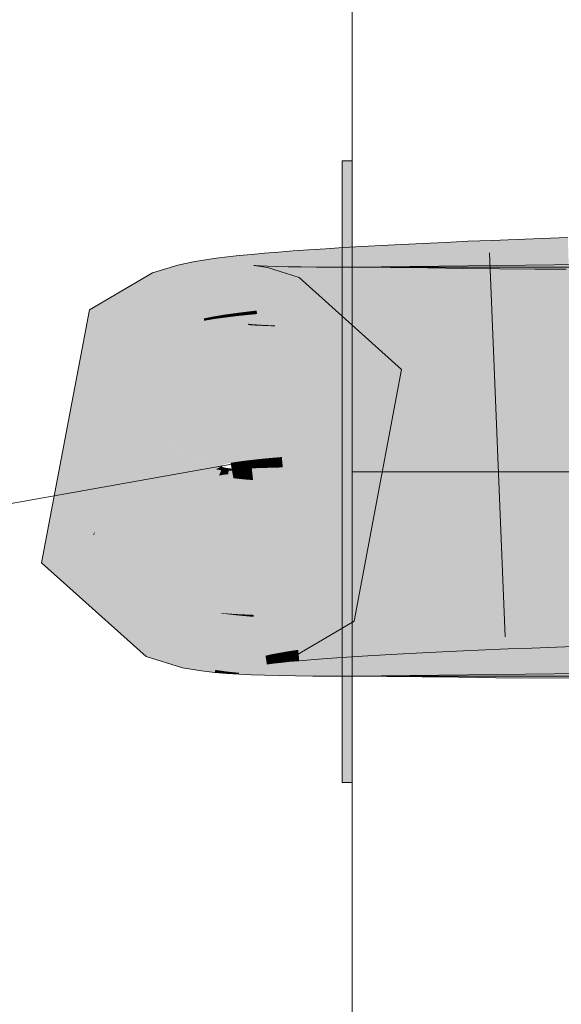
# Model space of a CAD drawing. Extents: x -620 to 300, y 62 to 1107.
# Tile 155 of 256: x 187.64 to 187.971, y 722.375 to 722.977. Entities that reach past the tile are written whole.
import ezdxf
from ezdxf.lldxf.tags import DXFTag

# ---------------------------------------------------------------- set-up
doc = ezdxf.new("R2010")
doc.units = 0
doc.layers.get('0').update_dxf_attribs({"lineweight": 35})
doc.layers.add('E_Detail_Linie_Text_Bem', color=7, linetype='Continuous', lineweight=13)
doc.layers.add('E_Leerrohr 25-A06G9G0X8I', color=7, linetype='Continuous', lineweight=9, true_color=0xff8000)
doc.layers.add('E_Leerrohr 25-Shading', color=7, linetype='Continuous', lineweight=9, true_color=0xff8000)
tags = doc.linetypes.add('STRICHPUNKT2-A06G9G0Y8I', pattern=[12.7, 6.35, -3.175, 0, -3.175]).pattern_tags.tags
tags[10:11] = [DXFTag(74, 4), DXFTag(75, 0), DXFTag(340, '0'), DXFTag(46, 0.0), DXFTag(50, 0.0), DXFTag(44, 0.0), DXFTag(45, 0.0)]
tags[8:9] = [DXFTag(74, 4), DXFTag(75, 0), DXFTag(340, '0'), DXFTag(46, 0.0), DXFTag(50, 0.0), DXFTag(44, 0.0), DXFTag(45, 0.0)]
tags[6:7] = [DXFTag(74, 4), DXFTag(75, 0), DXFTag(340, '0'), DXFTag(46, 0.0), DXFTag(50, 0.0), DXFTag(44, 0.0), DXFTag(45, 0.0)]
tags[4:5] = [DXFTag(74, 4), DXFTag(75, 0), DXFTag(340, '0'), DXFTag(46, 0.0), DXFTag(50, 0.0), DXFTag(44, 0.0), DXFTag(45, 0.0)]

# ---------------------------------------------------------------- blocks, each defined once
blk = doc.blocks.new('Shading-A06G9FMP8I', base_point=(188.1987, 722.68439))
at = {"layer": 'E_Leerrohr 25-Shading', "color": 31, "true_color": 0xecb67f}
for points in [[(187.8429, 722.79974), (187.8429, 722.8902), (187.8369, 722.7998), (187.8369, 722.8902)], [(187.8429, 722.79974), (187.8429, 722.8902), (187.8369, 722.7998), (187.8369, 722.8902)], [(187.8429, 722.79974), (187.8429, 722.8902), (187.8369, 722.7998), (187.8369, 722.8902)], [(187.8429, 722.79974), (187.8429, 722.8902), (187.8369, 722.7998), (187.8369, 722.8902)], [(187.8429, 722.8252), (187.8429, 722.7002), (187.99289, 722.8252), (188.11789, 722.7002)], [(187.8429, 722.8252), (187.8429, 722.7002), (187.99289, 722.8252), (188.11789, 722.7002)], [(187.8429, 722.8252), (187.8429, 722.7002), (187.99289, 722.8252), (188.11789, 722.7002)], [(187.8429, 722.8252), (187.8429, 722.7002), (187.99289, 722.8252), (188.11789, 722.7002)], [(187.8369, 722.7002), (187.8429, 722.7002), (187.8369, 722.7998), (187.8429, 722.79974)], [(187.8369, 722.7002), (187.8429, 722.7002), (187.8369, 722.7998), (187.8429, 722.79974)], [(187.8369, 722.7002), (187.8429, 722.7002), (187.8369, 722.7998), (187.8429, 722.79974)], [(187.8369, 722.7002), (187.8429, 722.7002), (187.8369, 722.7998), (187.8429, 722.79974)], [(187.8429, 722.66766), (187.8429, 722.7002), (187.8369, 722.66766), (187.8369, 722.7002)], [(187.8429, 722.66766), (187.8429, 722.7002), (187.8369, 722.66766), (187.8369, 722.7002)], [(187.8429, 722.66766), (187.8429, 722.7002), (187.8369, 722.66766), (187.8369, 722.7002)], [(187.8429, 722.66766), (187.8429, 722.7002), (187.8369, 722.66766), (187.8369, 722.7002)], [(187.8429, 722.7002), (187.8429, 722.5752), (188.11789, 722.7002), (187.99289, 722.5752)], [(187.8429, 722.7002), (187.8429, 722.5752), (188.11789, 722.7002), (187.99289, 722.5752)], [(187.8429, 722.7002), (187.8429, 722.5752), (188.11789, 722.7002), (187.99289, 722.5752)], [(187.8429, 722.7002), (187.8429, 722.5752), (188.11789, 722.7002), (187.99289, 722.5752)], [(187.8369, 722.51019), (187.8429, 722.51019), (187.8369, 722.66766), (187.8429, 722.66766)], [(187.8369, 722.51019), (187.8429, 722.51019), (187.8369, 722.66766), (187.8429, 722.66766)], [(187.8369, 722.51019), (187.8429, 722.51019), (187.8369, 722.66766), (187.8429, 722.66766)], [(187.8369, 722.51019), (187.8429, 722.51019), (187.8369, 722.66766), (187.8429, 722.66766)]]:
    blk.add_solid(points, dxfattribs=at)
at = {"layer": 'E_Leerrohr 25-Shading', "color": 43, "true_color": 0xd7ab7f}
for points in [[(187.96011, 722.80963), (187.95892, 722.84277), (187.94469, 722.80902), (187.94342, 722.84222)], [(187.9749, 722.84338), (187.95892, 722.84277), (187.97601, 722.8103), (187.96013, 722.80933)], [(187.83755, 722.83716), (187.82678, 722.83649), (187.8396, 722.80334), (187.82896, 722.80261)], [(187.84891, 722.83783), (187.83755, 722.83716), (187.85083, 722.80408), (187.8396, 722.80334)], [(187.86081, 722.8385), (187.84891, 722.83783), (187.86263, 722.80487), (187.85083, 722.80408)], [(187.87328, 722.83911), (187.86081, 722.8385), (187.87498, 722.8056), (187.86263, 722.80487)], [(187.88788, 722.80627), (187.88628, 722.83978), (187.87498, 722.8056), (187.87328, 722.83911)], [(187.90131, 722.80701), (187.8998, 722.84039), (187.88788, 722.80627), (187.88628, 722.83978)], [(187.91527, 722.80768), (187.91383, 722.841), (187.90131, 722.80701), (187.8998, 722.84039)], [(187.92973, 722.80835), (187.92838, 722.84161), (187.91527, 722.80768), (187.91383, 722.841)], [(187.94469, 722.80902), (187.94342, 722.84222), (187.92973, 722.80835), (187.92838, 722.84161)], [(187.75999, 722.83069), (187.75317, 722.82977), (187.7645, 722.79614), (187.75844, 722.7951)], [(187.76682, 722.83154), (187.75999, 722.83069), (187.77075, 722.797), (187.7645, 722.79614)], [(187.7739, 722.83228), (187.76682, 722.83154), (187.7774, 722.79785), (187.77075, 722.797)], [(187.78137, 722.83301), (187.7739, 722.83228), (187.78456, 722.79871), (187.7774, 722.79785)], [(187.78935, 722.83374), (187.78137, 722.83301), (187.79227, 722.7995), (187.78456, 722.79871)], [(187.79787, 722.83441), (187.78935, 722.83374), (187.80055, 722.80029), (187.79227, 722.7995)], [(187.80693, 722.83514), (187.79787, 722.83441), (187.80943, 722.80103), (187.80055, 722.80029)], [(187.81657, 722.83582), (187.80693, 722.83514), (187.81889, 722.80182), (187.80943, 722.80103)], [(187.82678, 722.83649), (187.81657, 722.83582), (187.82896, 722.80261), (187.81889, 722.80182)], [(187.73201, 722.8252), (187.72093, 722.82178), (187.72171, 722.81964)], [(187.7336, 722.78748), (187.7364, 722.82648), (187.72751, 722.82275), (187.73201, 722.8252)], [(187.74481, 722.79199), (187.7364, 722.82648), (187.73363, 722.7879)], [(187.74577, 722.82849), (187.7364, 722.82648), (187.7522, 722.79388), (187.74481, 722.79199)], [(187.75317, 722.82977), (187.74577, 722.82849), (187.75844, 722.7951), (187.7522, 722.79388)], [(187.78281, 722.82629), (187.77933, 722.78986), (187.78453, 722.82611), (187.77959, 722.78986)], [(187.78131, 722.79041), (187.78381, 722.82623), (187.77939, 722.79065), (187.78281, 722.82629)], [(187.78453, 722.82611), (187.77959, 722.78986), (187.7912, 722.82495), (187.7836, 722.78912)], [(187.78484, 722.79016), (187.7867, 722.82605), (187.78131, 722.79041), (187.78381, 722.82623)], [(187.7912, 722.82495), (187.7836, 722.78912), (187.8105, 722.81903), (187.7968, 722.78503)], [(187.7897, 722.78986), (187.79111, 722.82587), (187.78484, 722.79016), (187.7867, 722.82605)], [(187.79579, 722.78961), (187.79683, 722.82568), (187.7897, 722.78986), (187.79111, 722.82587)], [(187.80301, 722.78888), (187.80377, 722.8255), (187.79578, 722.78906), (187.79683, 722.82568)], [(187.81136, 722.78876), (187.81187, 722.82538), (187.80301, 722.78888), (187.80377, 722.8255)], [(187.82079, 722.78864), (187.82111, 722.82526), (187.81136, 722.78876), (187.81187, 722.82538)], [(187.8313, 722.78857), (187.83145, 722.8252), (187.82079, 722.78864), (187.82111, 722.82526)], [(187.8429, 722.78857), (187.8429, 722.8252), (187.8313, 722.78857), (187.83145, 722.8252)], [(187.8429, 722.78857), (188.02647, 722.79083), (187.99289, 722.82703), (188.02612, 722.81366)], [(187.8429, 722.78857), (187.99289, 722.82703), (187.8429, 722.8252)], [(187.8429, 722.8252), (187.8429, 722.78857), (187.8662, 722.82507), (187.86591, 722.78845)], [(187.8662, 722.82507), (187.86591, 722.78845), (187.88905, 722.82483), (187.88858, 722.78821)], [(187.88905, 722.82483), (187.88858, 722.78821), (187.91139, 722.82452), (187.9109, 722.7879)], [(187.91139, 722.82452), (187.9109, 722.7879), (187.93326, 722.82422), (187.93291, 722.7876)], [(187.72093, 722.82178), (187.68222, 722.79926), (187.72171, 722.81964), (187.69238, 722.78729)], [(187.72995, 722.78534), (187.72147, 722.8194), (187.70355, 722.77417), (187.69238, 722.78729)], [(187.72171, 722.81964), (187.72147, 722.8194), (187.7336, 722.78748), (187.72995, 722.78534)], [(187.72751, 722.82275), (187.72171, 722.81964), (187.73218, 722.79132)], [(187.7336, 722.78748), (187.72751, 722.82275), (187.73218, 722.79132)], [(187.93326, 722.82422), (187.93291, 722.7876), (187.95468, 722.8241), (187.95459, 722.78748)], [(187.95468, 722.8241), (187.95459, 722.78748), (187.97397, 722.8241), (187.97481, 722.78748)], [(187.9014, 722.8053), (187.90131, 722.80701), (187.88799, 722.8042), (187.88788, 722.80627)], [(187.91533, 722.80634), (187.91527, 722.80768), (187.9014, 722.8053), (187.90131, 722.80701)], [(187.92976, 722.80737), (187.92973, 722.80835), (187.91533, 722.80634), (187.91527, 722.80768)], [(187.91533, 722.80634), (187.91541, 722.80444), (187.92976, 722.80737), (187.92986, 722.80505)], [(187.9447, 722.80835), (187.94469, 722.80902), (187.92976, 722.80737), (187.92973, 722.80835)], [(187.92976, 722.80737), (187.92986, 722.80505), (187.9447, 722.80835), (187.94481, 722.80566)], [(187.96013, 722.80933), (187.96011, 722.80963), (187.9447, 722.80835), (187.94469, 722.80902)], [(187.9447, 722.80835), (187.94481, 722.80566), (187.96013, 722.80933), (187.96024, 722.80621)], [(187.96013, 722.80933), (187.96024, 722.80621), (187.97601, 722.8103), (187.97614, 722.80676)], [(187.80055, 722.80029), (187.80074, 722.79791), (187.80943, 722.80103), (187.80962, 722.79858)], [(187.80943, 722.80103), (187.80962, 722.79858), (187.81889, 722.80182), (187.81908, 722.79926)], [(187.81889, 722.80182), (187.81908, 722.79926), (187.82896, 722.80261), (187.82913, 722.79993)], [(187.82896, 722.80261), (187.82913, 722.79993), (187.8396, 722.80334), (187.83977, 722.8006)], [(187.8396, 722.80334), (187.83977, 722.8006), (187.85083, 722.80408), (187.851, 722.80127)], [(187.85083, 722.80408), (187.851, 722.80127), (187.86263, 722.80487), (187.86278, 722.80194)], [(187.86263, 722.80487), (187.86278, 722.80194), (187.87498, 722.8056), (187.87514, 722.80255)], [(187.88799, 722.8042), (187.88788, 722.80627), (187.87511, 722.8031), (187.87498, 722.8056)], [(187.87511, 722.8031), (187.87514, 722.80255), (187.88799, 722.8042), (187.88803, 722.80322)], [(187.88799, 722.8042), (187.88803, 722.80322), (187.9014, 722.8053), (187.90146, 722.80383)], [(187.9014, 722.8053), (187.90146, 722.80383), (187.91533, 722.80634), (187.91541, 722.80444)], [(187.75844, 722.7951), (187.7522, 722.79388), (187.75858, 722.79425), (187.75237, 722.79297)], [(187.7645, 722.79614), (187.75844, 722.7951), (187.76459, 722.79535), (187.75858, 722.79425)], [(187.75858, 722.79425), (187.75868, 722.79358), (187.76459, 722.79535), (187.76471, 722.79437)], [(187.77075, 722.797), (187.7645, 722.79614), (187.77083, 722.79626), (187.76459, 722.79535)], [(187.76459, 722.79535), (187.76471, 722.79437), (187.77083, 722.79626), (187.77097, 722.79517)], [(187.7774, 722.79785), (187.77075, 722.797), (187.77748, 722.79718), (187.77083, 722.79626)], [(187.77083, 722.79626), (187.77097, 722.79517), (187.77748, 722.79718), (187.77762, 722.7959)], [(187.78456, 722.79871), (187.7774, 722.79785), (187.78462, 722.79803), (187.77748, 722.79718)], [(187.77748, 722.79718), (187.77762, 722.7959), (187.78462, 722.79803), (187.78476, 722.79657)], [(187.79227, 722.7995), (187.78456, 722.79871), (187.79233, 722.79895), (187.78462, 722.79803)], [(187.78462, 722.79803), (187.78476, 722.79657), (187.79233, 722.79895), (187.79247, 722.79724)], [(187.80055, 722.80029), (187.79227, 722.7995), (187.8006, 722.7998), (187.79233, 722.79895)], [(187.79233, 722.79895), (187.79247, 722.79724), (187.8006, 722.7998), (187.80074, 722.79791)], [(187.74507, 722.79095), (187.74481, 722.79199), (187.7336, 722.78748), (187.73363, 722.7879)], [(187.74481, 722.79199), (187.74507, 722.79095), (187.7522, 722.79388), (187.75246, 722.79248)], [(187.75237, 722.79297), (187.75246, 722.79248), (187.75858, 722.79425), (187.75868, 722.79358)], [(187.77933, 722.78986), (187.78127, 722.78973), (187.77939, 722.79065), (187.78131, 722.79041)], [(187.78127, 722.78973), (187.78481, 722.78949), (187.78131, 722.79041), (187.78484, 722.79016)], [(187.78481, 722.78949), (187.78969, 722.78931), (187.78484, 722.79016), (187.7897, 722.78986)], [(187.78969, 722.78931), (187.79578, 722.78906), (187.7897, 722.78986), (187.79579, 722.78961)], [(187.72995, 722.78534), (187.70355, 722.77417), (187.72105, 722.78015)], [(187.70355, 722.77417), (187.70593, 722.77136), (187.72105, 722.78015)], [(187.84419, 722.60883), (187.82048, 722.63672), (187.80748, 722.58728), (187.7948, 722.62164)], [(187.88419, 722.62433), (187.88411, 722.62604), (187.87236, 722.62396), (187.87228, 722.62543)], [(187.89661, 722.62469), (187.89651, 722.62665), (187.88419, 722.62433), (187.88411, 722.62604)], [(187.90958, 722.625), (187.90947, 722.62726), (187.89661, 722.62469), (187.89651, 722.62665)], [(187.9231, 722.62531), (187.92297, 722.62781), (187.90958, 722.625), (187.90947, 722.62726)], [(187.93713, 722.62555), (187.93701, 722.62842), (187.9231, 722.62531), (187.92297, 722.62781)], [(187.95168, 722.62579), (187.95155, 722.62897), (187.93713, 722.62555), (187.93701, 722.62842)], [(187.9666, 722.62891), (187.96658, 722.62958), (187.95157, 722.62848), (187.95155, 722.62897)], [(187.95168, 722.62579), (187.96671, 722.62598), (187.95157, 722.62848), (187.9666, 722.62891)], [(187.96745, 722.60553), (187.96671, 722.62598), (187.95248, 722.60455), (187.95168, 722.62579)], [(187.98212, 722.62933), (187.98209, 722.63007), (187.9666, 722.62891), (187.96658, 722.62958)], [(187.96671, 722.62598), (187.98222, 722.6261), (187.9666, 722.62891), (187.98212, 722.62933)], [(187.98288, 722.60645), (187.98222, 722.6261), (187.96745, 722.60553), (187.96671, 722.62598)], [(187.71994, 722.59467), (187.74004, 722.58392), (187.73021, 722.62012), (187.74687, 722.61615)], [(187.74687, 722.61615), (187.74689, 722.61621), (187.73021, 722.62012), (187.73062, 722.62115)], [(187.80748, 722.58728), (187.7948, 722.62164), (187.79559, 722.58362), (187.78693, 722.6192)], [(187.79559, 722.62), (187.79102, 722.61951), (187.79871, 722.58948), (187.79453, 722.58875)], [(187.8011, 722.62054), (187.79559, 722.62), (187.80391, 722.59039), (187.79871, 722.58948)], [(187.80746, 722.62109), (187.8011, 722.62054), (187.81001, 722.59131), (187.80391, 722.59039)], [(187.81464, 722.6217), (187.80746, 722.62109), (187.81696, 722.59229), (187.81001, 722.59131)], [(187.82254, 722.62231), (187.81464, 722.6217), (187.82466, 722.59326), (187.81696, 722.59229)], [(187.83121, 722.62231), (187.83116, 722.62292), (187.82257, 722.62183), (187.82254, 722.62231)], [(187.83313, 722.5943), (187.83121, 722.62231), (187.82466, 722.59326), (187.82257, 722.62183)], [(187.84053, 722.62274), (187.84047, 722.62354), (187.83121, 722.62231), (187.83116, 722.62292)], [(187.84229, 722.59534), (187.84053, 722.62274), (187.83313, 722.5943), (187.83121, 722.62231)], [(187.85051, 722.62317), (187.85045, 722.62415), (187.84053, 722.62274), (187.84047, 722.62354)], [(187.85213, 722.59637), (187.85051, 722.62317), (187.84229, 722.59534), (187.84053, 722.62274)], [(187.86113, 722.6236), (187.86105, 722.62476), (187.85051, 722.62317), (187.85045, 722.62415)], [(187.86261, 722.59741), (187.86113, 722.6236), (187.85213, 722.59637), (187.85051, 722.62317)], [(187.87236, 722.62396), (187.87228, 722.62543), (187.86113, 722.6236), (187.86105, 722.62476)], [(187.87373, 722.59851), (187.87236, 722.62396), (187.86261, 722.59741), (187.86113, 722.6236)], [(187.88545, 722.59955), (187.88419, 722.62433), (187.87373, 722.59851), (187.87236, 722.62396)], [(187.89777, 722.60059), (187.89661, 722.62469), (187.88545, 722.59955), (187.88419, 722.62433)], [(187.91064, 722.60162), (187.90958, 722.625), (187.89777, 722.60059), (187.89661, 722.62469)], [(187.92406, 722.6026), (187.9231, 722.62531), (187.91064, 722.60162), (187.90958, 722.625)], [(187.93802, 722.60358), (187.93713, 722.62555), (187.92406, 722.6026), (187.9231, 722.62531)], [(187.95248, 722.60455), (187.95168, 722.62579), (187.93802, 722.60358), (187.93713, 722.62555)], [(187.75105, 722.58063), (187.75569, 722.61469), (187.74004, 722.58392), (187.74689, 722.61621)], [(187.75105, 722.58063), (187.75601, 722.57965), (187.7556, 722.61401)], [(187.75601, 722.57965), (187.75569, 722.61469), (187.7556, 722.61401)], [(187.75601, 722.57965), (187.75919, 722.57904), (187.75569, 722.61469), (187.76251, 722.61389)], [(187.76891, 722.61279), (187.76895, 722.61334), (187.7625, 722.61365), (187.76251, 722.61389)], [(187.79559, 722.58362), (187.78693, 722.6192), (187.79143, 722.5827), (187.78473, 722.61871)], [(187.78749, 722.61908), (187.78526, 722.61877), (187.79152, 722.58807), (187.78998, 722.58771)], [(187.79102, 722.61951), (187.78749, 722.61908), (187.79453, 722.58875), (187.79152, 722.58807)], [(188.02919, 722.61407), (187.8429, 722.5752), (188.02953, 722.59259), (187.99608, 722.57837)], [(187.8429, 722.5752), (188.02919, 722.61407), (187.8429, 722.61176)], [(187.75919, 722.57904), (187.76649, 722.578), (187.7625, 722.61365), (187.76891, 722.61279)], [(187.76649, 722.578), (187.77376, 722.57727), (187.76891, 722.61279), (187.77557, 722.61212)], [(187.77557, 722.61212), (187.77562, 722.61298), (187.76891, 722.61279), (187.76895, 722.61334)], [(187.77371, 722.57642), (187.78137, 722.57605), (187.77557, 722.61212), (187.78276, 722.61145)], [(187.78276, 722.61145), (187.78281, 722.61267), (187.77557, 722.61212), (187.77562, 722.61298)], [(187.78137, 722.57605), (187.78961, 722.57581), (187.78276, 722.61145), (187.79063, 722.6109)], [(187.79063, 722.6109), (187.79068, 722.61237), (187.78276, 722.61145), (187.78281, 722.61267)], [(187.78961, 722.57581), (187.79857, 722.57556), (187.79063, 722.6109), (187.79929, 722.61035)], [(187.79929, 722.61035), (187.79933, 722.61218), (187.79063, 722.6109), (187.79068, 722.61237)], [(187.8083, 722.57538), (187.80884, 722.612), (187.79857, 722.57556), (187.79933, 722.61218)], [(187.81892, 722.57526), (187.81924, 722.61188), (187.8083, 722.57538), (187.80884, 722.612)], [(187.83043, 722.5752), (187.83058, 722.61182), (187.81892, 722.57526), (187.81924, 722.61188)], [(187.8429, 722.5752), (187.8429, 722.61176), (187.83043, 722.5752), (187.83058, 722.61182)], [(187.8429, 722.61176), (187.8429, 722.5752), (187.86449, 722.61169), (187.8642, 722.57507)], [(187.86449, 722.61169), (187.8642, 722.57507), (187.88635, 722.61145), (187.88589, 722.57483)], [(187.88635, 722.61145), (187.88589, 722.57483), (187.90857, 722.61115), (187.9081, 722.57452)], [(187.90857, 722.61115), (187.9081, 722.57452), (187.93118, 722.61084), (187.93083, 722.57422)], [(187.93118, 722.61084), (187.93083, 722.57422), (187.95419, 722.61066), (187.95412, 722.5741)], [(187.95419, 722.61066), (187.95412, 722.5741), (187.97885, 722.61078), (187.97969, 722.57416)], [(187.91064, 722.60162), (187.91113, 722.59064), (187.92406, 722.6026), (187.92455, 722.59125)], [(187.92406, 722.6026), (187.92455, 722.59125), (187.93802, 722.60358), (187.93849, 722.59186)], [(187.93802, 722.60358), (187.93849, 722.59186), (187.95248, 722.60455), (187.95294, 722.59241)], [(187.95248, 722.60455), (187.95294, 722.59241), (187.96745, 722.60553), (187.9679, 722.59296)], [(187.96745, 722.60553), (187.9679, 722.59296), (187.98288, 722.60645), (187.98332, 722.59351)], [(187.84229, 722.59534), (187.84282, 722.58698), (187.85213, 722.59637), (187.85266, 722.58759)], [(187.85213, 722.59637), (187.85266, 722.58759), (187.86261, 722.59741), (187.86314, 722.58826)], [(187.86261, 722.59741), (187.86314, 722.58826), (187.87373, 722.59851), (187.87425, 722.58887)], [(187.87373, 722.59851), (187.87425, 722.58887), (187.88545, 722.59955), (187.88597, 722.58948)], [(187.88545, 722.59955), (187.88597, 722.58948), (187.89777, 722.60059), (187.89827, 722.59009)], [(187.89777, 722.60059), (187.89827, 722.59009), (187.91064, 722.60162), (187.91113, 722.59064)], [(187.71692, 722.58716), (187.73929, 722.58038), (187.71994, 722.59467), (187.74004, 722.58392)], [(187.79871, 722.58948), (187.79932, 722.58362), (187.80391, 722.59039), (187.80449, 722.58411)], [(187.80391, 722.59039), (187.80449, 722.58411), (187.81001, 722.59131), (187.81058, 722.58466)], [(187.81001, 722.59131), (187.81058, 722.58466), (187.81696, 722.59229), (187.8175, 722.58521)], [(187.81696, 722.59229), (187.8175, 722.58521), (187.82466, 722.59326), (187.82521, 722.58582)], [(187.82466, 722.59326), (187.82521, 722.58582), (187.83313, 722.5943), (187.83366, 722.58636)], [(187.83313, 722.5943), (187.83366, 722.58636), (187.84229, 722.59534), (187.84282, 722.58698)], [(187.73929, 722.58038), (187.75075, 722.57843), (187.74004, 722.58392), (187.75105, 722.58063)], [(187.78998, 722.58771), (187.79076, 722.58258), (187.79152, 722.58807), (187.79221, 722.58276)], [(187.79152, 722.58807), (187.79221, 722.58276), (187.79453, 722.58875), (187.79517, 722.58313)], [(187.79453, 722.58875), (187.79517, 722.58313), (187.79871, 722.58948), (187.79932, 722.58362)], [(187.75075, 722.57843), (187.75903, 722.57745), (187.75105, 722.58063), (187.75919, 722.57904)], [(187.75903, 722.57745), (187.7664, 722.57684), (187.75919, 722.57904), (187.76649, 722.578)], [(187.7664, 722.57684), (187.77371, 722.57642), (187.76649, 722.578), (187.77376, 722.57727)], [(187.8429, 722.5752), (187.99289, 722.57703), (187.99608, 722.57837)]]:
    blk.add_solid(points, dxfattribs=at)
at = {"layer": 'E_Leerrohr 25-Shading', "color": 43, "true_color": 0xd6ab7f}
for points in [[(187.8105, 722.81903), (187.7968, 722.78503), (187.87317, 722.7627), (187.84091, 722.74536)], [(187.65291, 722.64441), (187.71692, 722.58716), (187.68434, 722.66132), (187.71994, 722.59467)], [(187.68434, 722.66132), (187.70113, 722.64746), (187.68517, 722.66174)], [(187.68434, 722.66132), (187.71994, 722.59467), (187.70113, 722.64746), (187.73021, 722.62012)], [(187.73021, 722.62012), (187.73062, 722.62115), (187.70113, 722.64746)]]:
    blk.add_solid(points, dxfattribs=at)
at = {"layer": 'E_Leerrohr 25-Shading', "color": 31, "true_color": 0xfabd7f}
for points in [[(187.96024, 722.80621), (187.96341, 722.7179), (187.97614, 722.80676), (187.97911, 722.71844)], [(187.82913, 722.79993), (187.83481, 722.71173), (187.83977, 722.8006), (187.84511, 722.7124)], [(187.83977, 722.8006), (187.84511, 722.7124), (187.851, 722.80127), (187.85602, 722.71301)], [(187.851, 722.80127), (187.85602, 722.71301), (187.86278, 722.80194), (187.86754, 722.71368)], [(187.86278, 722.80194), (187.86754, 722.71368), (187.87514, 722.80255), (187.87962, 722.71429)], [(187.88803, 722.80322), (187.87514, 722.80255), (187.88814, 722.80078), (187.8752, 722.80121)], [(187.8752, 722.80121), (187.87962, 722.71429), (187.88814, 722.80078), (187.89227, 722.7149)], [(187.88803, 722.80322), (187.89227, 722.7149), (187.90146, 722.80383), (187.90547, 722.71552)], [(187.90146, 722.80383), (187.90547, 722.71552), (187.91541, 722.80444), (187.91919, 722.71613)], [(187.91541, 722.80444), (187.91919, 722.71613), (187.92986, 722.80505), (187.93344, 722.71674)], [(187.92986, 722.80505), (187.93344, 722.71674), (187.94481, 722.80566), (187.94818, 722.71735)], [(187.94481, 722.80566), (187.94818, 722.71735), (187.96024, 722.80621), (187.96341, 722.7179)], [(187.76471, 722.79437), (187.77611, 722.70673), (187.77097, 722.79517), (187.78099, 722.70734)], [(187.77097, 722.79517), (187.78099, 722.70734), (187.77762, 722.7959), (187.78661, 722.70795)], [(187.77762, 722.7959), (187.78661, 722.70795), (187.78476, 722.79657), (187.79294, 722.70856)], [(187.78476, 722.79657), (187.79294, 722.70856), (187.79247, 722.79724), (187.79997, 722.70917)], [(187.79247, 722.79724), (187.79997, 722.70917), (187.80074, 722.79791), (187.80768, 722.70984)], [(187.80074, 722.79791), (187.80768, 722.70984), (187.80962, 722.79858), (187.81607, 722.71045)], [(187.80962, 722.79858), (187.81607, 722.71045), (187.81908, 722.79926), (187.82512, 722.71112)], [(187.81908, 722.79926), (187.82512, 722.71112), (187.82913, 722.79993), (187.83481, 722.71173)], [(187.74324, 722.79041), (187.7336, 722.78748), (187.74907, 722.74554)], [(187.74507, 722.79095), (187.74324, 722.79041), (187.76421, 722.70453), (187.74907, 722.74554)], [(187.74507, 722.79095), (187.76601, 722.70508), (187.75246, 722.79248), (187.7686, 722.70563)], [(187.74507, 722.79095), (187.76421, 722.70453), (187.76601, 722.70508)], [(187.75246, 722.79248), (187.7686, 722.70563), (187.75868, 722.79358), (187.77197, 722.70618)], [(187.75868, 722.79358), (187.77197, 722.70618), (187.76471, 722.79437), (187.77611, 722.70673)], [(187.7751, 722.70154), (187.78127, 722.78973), (187.77092, 722.7019), (187.77933, 722.78986)], [(187.78021, 722.70123), (187.78481, 722.78949), (187.7751, 722.70154), (187.78127, 722.78973)], [(187.78624, 722.70099), (187.78969, 722.78931), (187.78021, 722.70123), (187.78481, 722.78949)], [(187.79323, 722.70074), (187.79578, 722.78906), (187.78624, 722.70099), (187.78969, 722.78931)], [(187.80118, 722.70056), (187.80301, 722.78888), (187.79323, 722.70074), (187.79578, 722.78906)], [(187.81009, 722.70038), (187.81136, 722.78876), (187.80118, 722.70056), (187.80301, 722.78888)], [(187.82001, 722.70026), (187.82079, 722.78864), (187.81009, 722.70038), (187.81136, 722.78876)], [(187.83095, 722.7002), (187.8313, 722.78857), (187.82001, 722.70026), (187.82079, 722.78864)], [(187.8429, 722.7002), (187.8429, 722.78857), (187.83095, 722.7002), (187.8313, 722.78857)], [(188.02783, 722.70245), (188.02647, 722.79083), (187.8429, 722.7002), (187.8429, 722.78857)], [(187.8429, 722.78857), (187.8429, 722.7002), (187.86591, 722.78845), (187.86519, 722.70007)], [(187.86591, 722.78845), (187.86519, 722.70007), (187.88858, 722.78821), (187.88747, 722.69983)], [(187.88858, 722.78821), (187.88747, 722.69983), (187.9109, 722.7879), (187.90974, 722.69952)], [(187.9109, 722.7879), (187.90974, 722.69952), (187.93291, 722.7876), (187.93204, 722.69922)], [(187.93291, 722.7876), (187.93204, 722.69922), (187.95459, 722.78748), (187.95439, 722.6991)], [(187.95459, 722.78748), (187.95439, 722.6991), (187.97481, 722.78748), (187.97684, 722.69916)], [(187.93376, 722.70874), (187.93344, 722.71674), (187.91953, 722.70831), (187.91919, 722.71613)], [(187.9485, 722.70917), (187.94818, 722.71735), (187.93376, 722.70874), (187.93344, 722.71674)], [(187.96371, 722.70959), (187.96341, 722.7179), (187.9485, 722.70917), (187.94818, 722.71735)], [(187.9794, 722.70996), (187.97911, 722.71844), (187.96371, 722.70959), (187.96341, 722.7179)], [(187.81651, 722.70453), (187.81607, 722.71045), (187.80814, 722.7041), (187.80768, 722.70984)], [(187.82555, 722.7049), (187.82512, 722.71112), (187.81651, 722.70453), (187.81607, 722.71045)], [(187.83522, 722.70532), (187.83481, 722.71173), (187.82555, 722.7049), (187.82512, 722.71112)], [(187.8455, 722.70575), (187.84511, 722.7124), (187.83522, 722.70532), (187.83481, 722.71173)], [(187.85641, 722.70618), (187.85602, 722.71301), (187.8455, 722.70575), (187.84511, 722.7124)], [(187.86792, 722.7066), (187.86754, 722.71368), (187.85641, 722.70618), (187.85602, 722.71301)], [(187.87999, 722.70703), (187.87962, 722.71429), (187.86792, 722.7066), (187.86754, 722.71368)], [(187.89262, 722.70746), (187.89227, 722.7149), (187.87999, 722.70703), (187.87962, 722.71429)], [(187.90581, 722.70789), (187.90547, 722.71552), (187.89262, 722.70746), (187.89227, 722.7149)], [(187.91953, 722.70831), (187.91919, 722.71613), (187.90581, 722.70789), (187.90547, 722.71552)], [(187.77234, 722.70374), (187.77197, 722.70618), (187.76898, 722.70349), (187.7686, 722.70563)], [(187.77647, 722.70398), (187.77611, 722.70673), (187.77234, 722.70374), (187.77197, 722.70618)], [(187.78134, 722.70422), (187.78099, 722.70734), (187.77647, 722.70398), (187.77611, 722.70673)], [(187.78157, 722.70227), (187.78134, 722.70422), (187.7767, 722.70209), (187.77647, 722.70398)], [(187.78696, 722.70441), (187.78661, 722.70795), (187.78134, 722.70422), (187.78099, 722.70734)], [(187.78717, 722.70245), (187.78696, 722.70441), (187.78157, 722.70227), (187.78134, 722.70422)], [(187.7933, 722.70465), (187.79294, 722.70856), (187.78696, 722.70441), (187.78661, 722.70795)], [(187.79349, 722.70264), (187.7933, 722.70465), (187.78717, 722.70245), (187.78696, 722.70441)], [(187.80034, 722.7049), (187.79997, 722.70917), (187.7933, 722.70465), (187.79294, 722.70856)], [(187.80051, 722.70282), (187.80034, 722.7049), (187.79349, 722.70264), (187.7933, 722.70465)], [(187.80806, 722.70508), (187.80768, 722.70984), (187.80034, 722.7049), (187.79997, 722.70917)], [(187.80823, 722.703), (187.80806, 722.70508), (187.80051, 722.70282), (187.80034, 722.7049)], [(187.8166, 722.70319), (187.81651, 722.70453), (187.80823, 722.703), (187.80814, 722.7041)], [(187.82565, 722.70337), (187.82555, 722.7049), (187.8166, 722.70319), (187.81651, 722.70453)], [(187.83533, 722.70355), (187.83522, 722.70532), (187.82565, 722.70337), (187.82555, 722.7049)], [(187.84563, 722.70374), (187.8455, 722.70575), (187.83533, 722.70355), (187.83522, 722.70532)], [(187.85654, 722.70392), (187.85641, 722.70618), (187.84563, 722.70374), (187.8455, 722.70575)], [(187.86804, 722.7041), (187.86792, 722.7066), (187.85654, 722.70392), (187.85641, 722.70618)], [(187.88013, 722.70428), (187.87999, 722.70703), (187.86804, 722.7041), (187.86792, 722.7066)], [(187.88013, 722.70428), (187.86804, 722.7041), (187.88084, 722.69019), (187.86877, 722.69061)], [(187.89278, 722.70447), (187.89262, 722.70746), (187.88013, 722.70428), (187.87999, 722.70703)], [(187.89278, 722.70447), (187.88013, 722.70428), (187.89348, 722.6897), (187.88084, 722.69019)], [(187.90596, 722.70465), (187.90581, 722.70789), (187.89278, 722.70447), (187.89262, 722.70746)], [(187.90596, 722.70465), (187.89278, 722.70447), (187.90666, 722.68927), (187.89348, 722.6897)], [(187.91968, 722.70483), (187.91953, 722.70831), (187.90596, 722.70465), (187.90581, 722.70789)], [(187.91968, 722.70483), (187.90596, 722.70465), (187.92036, 722.68884), (187.90666, 722.68927)], [(187.93391, 722.70502), (187.93376, 722.70874), (187.91968, 722.70483), (187.91953, 722.70831)], [(187.93391, 722.70502), (187.91968, 722.70483), (187.93459, 722.68842), (187.92036, 722.68884)], [(187.94864, 722.7052), (187.9485, 722.70917), (187.93391, 722.70502), (187.93376, 722.70874)], [(187.94864, 722.7052), (187.93391, 722.70502), (187.9493, 722.68805), (187.93459, 722.68842)], [(187.96387, 722.70538), (187.96371, 722.70959), (187.94864, 722.7052), (187.9485, 722.70917)], [(187.96387, 722.70538), (187.94864, 722.7052), (187.96449, 722.68762), (187.9493, 722.68805)], [(187.97955, 722.70551), (187.9794, 722.70996), (187.96387, 722.70538), (187.96371, 722.70959)], [(187.97955, 722.70551), (187.96387, 722.70538), (187.98016, 722.68726), (187.96449, 722.68762)], [(187.76158, 722.69781), (187.73062, 722.62115), (187.76433, 722.69836), (187.74689, 722.61621)], [(187.76715, 722.69867), (187.76433, 722.69836), (187.74718, 722.61615), (187.74689, 722.61621)], [(187.76715, 722.69867), (187.74718, 722.61615), (187.76158, 722.6579)], [(187.76289, 722.70105), (187.76158, 722.69781), (187.76486, 722.70093), (187.76433, 722.69836)], [(187.76744, 722.70081), (187.76158, 722.6579), (187.7708, 722.70068), (187.76891, 722.68079)], [(187.76251, 722.61389), (187.76895, 722.61334), (187.7708, 722.70068), (187.77504, 722.70056)], [(187.76486, 722.70093), (187.76524, 722.70264), (187.76289, 722.70105), (187.76372, 722.70306)], [(187.76486, 722.70093), (187.76433, 722.69836), (187.76744, 722.70081), (187.76715, 722.69867)], [(187.76744, 722.70081), (187.76764, 722.70227), (187.76486, 722.70093), (187.76524, 722.70264)], [(187.7708, 722.70068), (187.77092, 722.7019), (187.76744, 722.70081), (187.76764, 722.70227)], [(187.77562, 722.61298), (187.78021, 722.70123), (187.76895, 722.61334), (187.7751, 722.70154)], [(187.77261, 722.70197), (187.77234, 722.70374), (187.7693, 722.70178), (187.76898, 722.70349)], [(187.77261, 722.70197), (187.7693, 722.70178), (187.77354, 722.69586), (187.77034, 722.69623)], [(187.77504, 722.70056), (187.7751, 722.70154), (187.7708, 722.70068), (187.77092, 722.7019)], [(187.7767, 722.70209), (187.77647, 722.70398), (187.77261, 722.70197), (187.77234, 722.70374)], [(187.7767, 722.70209), (187.77261, 722.70197), (187.77757, 722.69543), (187.77354, 722.69586)], [(187.78281, 722.61267), (187.78624, 722.70099), (187.77562, 722.61298), (187.78021, 722.70123)], [(187.78157, 722.70227), (187.7767, 722.70209), (187.78239, 722.69507), (187.77757, 722.69543)], [(187.78717, 722.70245), (187.78157, 722.70227), (187.78796, 722.69464), (187.78239, 722.69507)], [(187.79068, 722.61237), (187.79323, 722.70074), (187.78281, 722.61267), (187.78624, 722.70099)], [(187.79349, 722.70264), (187.78717, 722.70245), (187.79427, 722.69421), (187.78796, 722.69464)], [(187.79933, 722.61218), (187.80118, 722.70056), (187.79068, 722.61237), (187.79323, 722.70074)], [(187.80051, 722.70282), (187.79349, 722.70264), (187.80128, 722.69379), (187.79427, 722.69421)], [(187.80884, 722.612), (187.81009, 722.70038), (187.79933, 722.61218), (187.80118, 722.70056)], [(187.80823, 722.703), (187.80051, 722.70282), (187.80899, 722.6933), (187.80128, 722.69379)], [(187.8166, 722.70319), (187.80823, 722.703), (187.81737, 722.69287), (187.80899, 722.6933)], [(187.81924, 722.61188), (187.82001, 722.70026), (187.80884, 722.612), (187.81009, 722.70038)], [(187.82565, 722.70337), (187.8166, 722.70319), (187.8264, 722.69244), (187.81737, 722.69287)], [(187.83058, 722.61182), (187.83095, 722.7002), (187.81924, 722.61188), (187.82001, 722.70026)], [(187.83533, 722.70355), (187.82565, 722.70337), (187.83607, 722.69196), (187.8264, 722.69244)], [(187.8429, 722.61176), (187.8429, 722.7002), (187.83058, 722.61182), (187.83095, 722.7002)], [(187.84563, 722.70374), (187.83533, 722.70355), (187.84637, 722.69153), (187.83607, 722.69196)], [(188.02786, 722.70081), (188.02783, 722.70245), (187.8429, 722.7002)], [(187.8429, 722.61176), (188.02919, 722.61407), (187.8429, 722.7002), (188.02786, 722.70081)], [(187.8429, 722.7002), (187.8429, 722.61176), (187.86519, 722.70007), (187.86449, 722.61169)], [(187.85654, 722.70392), (187.84563, 722.70374), (187.85727, 722.69104), (187.84637, 722.69153)], [(187.86804, 722.7041), (187.85654, 722.70392), (187.86877, 722.69061), (187.85727, 722.69104)], [(187.86519, 722.70007), (187.86449, 722.61169), (187.88747, 722.69983), (187.88635, 722.61145)], [(187.90974, 722.69952), (187.88747, 722.69983), (187.9086, 722.61292), (187.88637, 722.61249)], [(187.93204, 722.69922), (187.90974, 722.69952), (187.9312, 722.61255), (187.90858, 722.61194)], [(187.95439, 722.6991), (187.93204, 722.69922), (187.95421, 722.6131), (187.9312, 722.61255)], [(187.97684, 722.69916), (187.95439, 722.6991), (187.97879, 722.61359), (187.95421, 722.6131)], [(187.77034, 722.69623), (187.78473, 722.61871), (187.77354, 722.69586), (187.78526, 722.61877)], [(187.77354, 722.69586), (187.78526, 722.61877), (187.77757, 722.69543), (187.78749, 722.61908)], [(187.77757, 722.69543), (187.78749, 722.61908), (187.78239, 722.69507), (187.79102, 722.61951)], [(187.78239, 722.69507), (187.79102, 722.61951), (187.78796, 722.69464), (187.79559, 722.62)], [(187.78796, 722.69464), (187.79559, 722.62), (187.79427, 722.69421), (187.8011, 722.62054)], [(187.79427, 722.69421), (187.8011, 722.62054), (187.80128, 722.69379), (187.80746, 722.62109)], [(187.80128, 722.69379), (187.80746, 722.62109), (187.80899, 722.6933), (187.81464, 722.6217)], [(187.80899, 722.6933), (187.81464, 722.6217), (187.81737, 722.69287), (187.82254, 722.62231)], [(187.81737, 722.69287), (187.82254, 722.62231), (187.8264, 722.69244), (187.83116, 722.62292)], [(187.8264, 722.69244), (187.83116, 722.62292), (187.83607, 722.69196), (187.84047, 722.62354)], [(187.83607, 722.69196), (187.84047, 722.62354), (187.84637, 722.69153), (187.85045, 722.62415)], [(187.84637, 722.69153), (187.85045, 722.62415), (187.85727, 722.69104), (187.86105, 722.62476)], [(187.85727, 722.69104), (187.86105, 722.62476), (187.86877, 722.69061), (187.87228, 722.62543)], [(187.86877, 722.69061), (187.87228, 722.62543), (187.88084, 722.69019), (187.88411, 722.62604)], [(187.88084, 722.69019), (187.88411, 722.62604), (187.89348, 722.6897), (187.89651, 722.62665)], [(187.89348, 722.6897), (187.89651, 722.62665), (187.90666, 722.68927), (187.90947, 722.62726)], [(187.90666, 722.68927), (187.90947, 722.62726), (187.92036, 722.68884), (187.92297, 722.62781)], [(187.92036, 722.68884), (187.92297, 722.62781), (187.93459, 722.68842), (187.93701, 722.62842)], [(187.93459, 722.68842), (187.93701, 722.62842), (187.9493, 722.68805), (187.95155, 722.62897)], [(187.9493, 722.68805), (187.95155, 722.62897), (187.96449, 722.68762), (187.96658, 722.62958)], [(187.96449, 722.68762), (187.96658, 722.62958), (187.98016, 722.68726), (187.98209, 722.63007)], [(187.76158, 722.6579), (187.75569, 722.61469), (187.76891, 722.68079), (187.76251, 722.61389)], [(187.74718, 722.61615), (187.75569, 722.61469), (187.76158, 722.6579)], [(187.88637, 722.61249), (187.88635, 722.61145), (187.9086, 722.61292), (187.90857, 722.61115)], [(187.90858, 722.61194), (187.90857, 722.61115), (187.9312, 722.61255), (187.93118, 722.61084)], [(187.9312, 722.61255), (187.93118, 722.61084), (187.95421, 722.6131), (187.95419, 722.61066)], [(187.95421, 722.6131), (187.95419, 722.61066), (187.97879, 722.61359), (187.97885, 722.61078)]]:
    blk.add_solid(points, dxfattribs=at)
at = {"layer": 'E_Leerrohr 25-Shading', "color": 43, "true_color": 0xd2a97f}
for points in [[(187.68434, 722.66132), (187.68222, 722.79926), (187.65291, 722.64441)], [(187.69238, 722.78729), (187.68222, 722.79926), (187.69806, 722.7464), (187.69759, 722.74329)], [(187.68434, 722.66132), (187.68758, 722.67749), (187.68222, 722.79926), (187.69759, 722.74329)], [(187.69238, 722.78729), (187.69865, 722.74207), (187.70355, 722.77417)], [(187.69865, 722.74207), (187.69939, 722.73676), (187.70355, 722.77417), (187.70593, 722.77136)], [(187.87317, 722.7627), (187.84091, 722.74536), (187.84419, 722.60883), (187.82048, 722.63672)], [(187.69759, 722.74329), (187.69939, 722.73676), (187.69806, 722.7464)], [(187.68758, 722.67749), (187.69939, 722.73676), (187.69759, 722.74329)], [(187.68552, 722.66357), (187.69939, 722.73676), (187.68542, 722.66339), (187.68758, 722.67749)], [(187.68758, 722.67749), (187.68434, 722.66132), (187.68542, 722.66339)], [(187.68434, 722.66132), (187.68517, 722.66174), (187.68552, 722.66357)]]:
    blk.add_solid(points, dxfattribs=at)
at = {"layer": 'E_Leerrohr 25-Shading', "color": 31, "true_color": 0xf9bc7f}
for points in [[(187.72993, 722.78534), (187.70593, 722.77136), (187.74464, 722.72583)], [(187.7336, 722.78748), (187.72993, 722.78534), (187.76321, 722.70404), (187.74464, 722.72583)], [(187.74907, 722.74554), (187.7336, 722.78748), (187.74995, 722.74139)], [(187.76421, 722.70453), (187.74907, 722.74554), (187.76321, 722.70404), (187.74995, 722.74139)], [(187.75969, 722.70172), (187.71252, 722.67639), (187.76289, 722.70105), (187.76158, 722.69781)], [(187.76289, 722.70105), (187.76372, 722.70306), (187.75969, 722.70172), (187.76305, 722.70355)], [(187.71252, 722.67639), (187.68517, 722.66174), (187.76158, 722.69781), (187.73062, 722.62115)]]:
    blk.add_solid(points, dxfattribs=at)
at = {"layer": 'E_Leerrohr 25-Shading', "color": 31, "true_color": 0xf5ba7f}
for points in [[(187.74547, 722.72443), (187.70593, 722.77136), (187.75911, 722.70209), (187.69939, 722.73676)], [(187.74464, 722.72583), (187.70593, 722.77136), (187.74547, 722.72443)], [(187.75969, 722.70172), (187.69939, 722.73676), (187.71252, 722.67639), (187.68552, 722.66357)], [(187.76321, 722.70404), (187.74464, 722.72583), (187.76305, 722.70355), (187.74547, 722.72443)], [(187.76305, 722.70355), (187.74547, 722.72443), (187.75969, 722.70172), (187.75911, 722.70209)], [(187.68552, 722.66357), (187.68517, 722.66174), (187.71252, 722.67639)]]:
    blk.add_solid(points, dxfattribs=at)
blk = doc.blocks.new('Referenz-A06G9G0Z8I')
at = {"layer": 'E_Detail_Linie_Text_Bem', "linetype": 'Continuous', "ltscale": 0.13}
blk.add_line((187.84289, 711.90008), (187.84289, 723.70008), dxfattribs=at)
at = {"layer": 'E_Detail_Linie_Text_Bem', "color": 0, "linetype": 'Continuous', "ltscale": 0.13}
blk.add_line((185.99438, 722.3877), (187.78432, 722.70751), dxfattribs=at)
at = {"layer": 'E_Leerrohr 25-A06G9G0X8I', "linetype": 'Continuous', "ltscale": 0.13}
for p, q in [((187.84289, 722.89017), (187.83689, 722.89017)), ((187.83689, 722.77887), (187.83689, 722.89017)), ((187.84289, 722.89017), (187.83689, 722.89017)), ((187.83689, 722.77887), (187.83689, 722.89017)), ((187.84289, 722.89017), (187.83689, 722.89017)), ((187.83689, 722.77887), (187.83689, 722.89017)), ((187.84289, 722.89017), (187.83689, 722.89017)), ((187.83689, 722.77887), (187.83689, 722.89017)), ((187.84289, 722.77887), (187.84289, 722.89017)), ((187.84289, 722.77887), (187.84289, 722.89017)), ((187.84289, 722.77887), (187.84289, 722.89017)), ((187.84289, 722.77887), (187.84289, 722.89017)), ((187.94342, 722.84223), (187.95893, 722.8428)), ((187.95893, 722.8428), (187.9749, 722.84336)), ((187.82678, 722.83648), (187.83756, 722.83716)), ((187.83756, 722.83716), (187.84891, 722.83782)), ((187.84891, 722.83782), (187.86082, 722.83848)), ((187.86082, 722.83848), (187.87327, 722.83913)), ((187.87327, 722.83913), (187.88627, 722.83978)), ((187.88627, 722.83978), (187.8998, 722.84041)), ((187.8998, 722.84041), (187.91384, 722.84103)), ((187.91384, 722.84103), (187.92838, 722.84163)), ((187.92838, 722.84163), (187.94342, 722.84223)), ((187.75317, 722.82975), (187.76, 722.83071)), ((187.76, 722.83071), (187.76681, 722.83154)), ((187.76681, 722.83154), (187.77389, 722.8323)), ((187.77389, 722.8323), (187.78138, 722.83303)), ((187.78138, 722.83303), (187.78935, 722.83374)), ((187.78935, 722.83374), (187.79787, 722.83443)), ((187.79787, 722.83443), (187.80693, 722.83512)), ((187.80693, 722.83512), (187.81657, 722.83581)), ((187.81657, 722.83581), (187.82678, 722.83648)), ((187.93665, 722.59927), (187.92708, 722.83407)), ((187.72093, 722.82181), (187.7364, 722.82651)), ((187.7364, 722.82651), (187.74577, 722.8285)), ((187.74577, 722.8285), (187.75317, 722.82975)), ((187.78381, 722.82624), (187.7828, 722.82632)), ((187.7828, 722.82632), (187.78453, 722.82611)), ((187.7867, 722.82607), (187.78381, 722.82624)), ((187.78453, 722.82611), (187.79119, 722.82494)), ((187.79111, 722.82587), (187.7867, 722.82607)), ((187.79684, 722.82568), (187.79111, 722.82587)), ((187.79119, 722.82494), (187.81051, 722.819)), ((187.80378, 722.82551), (187.79684, 722.82568)), ((187.81188, 722.82537), (187.80378, 722.82551)), ((187.82111, 722.82526), (187.81188, 722.82537)), ((187.83145, 722.82519), (187.82111, 722.82526)), ((187.84289, 722.82517), (187.83145, 722.82519)), ((188.02591, 722.82742), (187.84289, 722.82517)), ((188.23689, 722.82517), (187.84289, 722.82517)), ((187.84289, 722.75195), (187.84289, 722.82517)), ((187.84289, 722.82517), (187.84289, 722.57517)), ((188.23689, 722.82517), (187.84289, 722.82517)), ((187.84289, 722.75195), (187.84289, 722.82517)), ((188.23689, 722.82517), (187.84289, 722.82517)), ((187.84289, 722.75195), (187.84289, 722.82517)), ((187.84289, 722.57517), (187.84289, 722.82517)), ((187.84289, 722.82517), (187.86619, 722.82506)), ((188.23689, 722.82517), (187.84289, 722.82517)), ((187.84289, 722.75195), (187.84289, 722.82517)), ((187.84289, 722.82517), (187.84289, 722.57517)), ((187.86619, 722.82506), (187.88905, 722.82481)), ((187.88905, 722.82481), (187.91139, 722.82449)), ((187.68222, 722.79924), (187.72093, 722.82181)), ((187.81051, 722.819), (187.87317, 722.76268)), ((187.91139, 722.82449), (187.93326, 722.82422)), ((187.93326, 722.82422), (187.95467, 722.82407)), ((187.95467, 722.82407), (187.97397, 722.8241)), ((187.65291, 722.64441), (187.68222, 722.79924)), ((187.83689, 722.62147), (187.83689, 722.77887)), ((187.83689, 722.62147), (187.83689, 722.77887)), ((187.83689, 722.62147), (187.83689, 722.77887)), ((187.83689, 722.62147), (187.83689, 722.77887)), ((187.84289, 722.62147), (187.84289, 722.77887)), ((187.84289, 722.62147), (187.84289, 722.77887)), ((187.84289, 722.62147), (187.84289, 722.77887)), ((187.84289, 722.62147), (187.84289, 722.77887)), ((187.87317, 722.76268), (187.8442, 722.60882)), ((187.84289, 722.6484), (187.84289, 722.75195)), ((187.84289, 722.6484), (187.84289, 722.75195)), ((187.84289, 722.6484), (187.84289, 722.75195)), ((187.84289, 722.6484), (187.84289, 722.75195)), ((187.71692, 722.58718), (187.65291, 722.64441)), ((187.84289, 722.57517), (187.84289, 722.6484)), ((187.84289, 722.57517), (187.84289, 722.6484)), ((187.84289, 722.57517), (187.84289, 722.6484)), ((187.84289, 722.57517), (187.84289, 722.6484)), ((187.83689, 722.51017), (187.83689, 722.62147)), ((187.83689, 722.51017), (187.83689, 722.62147)), ((187.83689, 722.51017), (187.83689, 722.62147)), ((187.83689, 722.51017), (187.83689, 722.62147)), ((187.84289, 722.51017), (187.84289, 722.62147)), ((187.84289, 722.51017), (187.84289, 722.62147)), ((187.84289, 722.51017), (187.84289, 722.62147)), ((187.84289, 722.51017), (187.84289, 722.62147)), ((187.8442, 722.60882), (187.80747, 722.58726)), ((187.88597, 722.58946), (187.89827, 722.59006)), ((187.89827, 722.59006), (187.91114, 722.59067)), ((187.91114, 722.59067), (187.92455, 722.59126)), ((187.92455, 722.59126), (187.93849, 722.59184)), ((187.93849, 722.59184), (187.95295, 722.59241)), ((187.95295, 722.59241), (187.9679, 722.59296)), ((187.9679, 722.59296), (187.98332, 722.5935)), ((187.73928, 722.58039), (187.71692, 722.58718)), ((187.80747, 722.58726), (187.7956, 722.58362)), ((187.79932, 722.5836), (187.80449, 722.5841)), ((187.80449, 722.5841), (187.81058, 722.58464)), ((187.81058, 722.58464), (187.81751, 722.58521)), ((187.81751, 722.58521), (187.82522, 722.58579)), ((187.82522, 722.58579), (187.83367, 722.58639)), ((187.83367, 722.58639), (187.84282, 722.587)), ((187.84282, 722.587), (187.85266, 722.58761)), ((187.85266, 722.58761), (187.86314, 722.58823)), ((187.86314, 722.58823), (187.87425, 722.58884)), ((187.87425, 722.58884), (187.88597, 722.58946)), ((187.75074, 722.57841), (187.73928, 722.58039)), ((187.75904, 722.57745), (187.75074, 722.57841)), ((187.79076, 722.58259), (187.79221, 722.58279)), ((187.79142, 722.58271), (187.79076, 722.58259)), ((187.7956, 722.58362), (187.79142, 722.58271)), ((187.79221, 722.58279), (187.79517, 722.58315)), ((187.79517, 722.58315), (187.79932, 722.5836)), ((187.76641, 722.57685), (187.75904, 722.57745)), ((187.77372, 722.57641), (187.76641, 722.57685)), ((187.78138, 722.57606), (187.77372, 722.57641)), ((187.78962, 722.57578), (187.78138, 722.57606)), ((187.79856, 722.57556), (187.78962, 722.57578)), ((187.80831, 722.57539), (187.79856, 722.57556)), ((187.81892, 722.57527), (187.80831, 722.57539)), ((187.83043, 722.5752), (187.81892, 722.57527)), ((187.84289, 722.57517), (187.83043, 722.5752)), ((188.02976, 722.57744), (187.84289, 722.57517)), ((187.84289, 722.57517), (188.23689, 722.57517)), ((187.84289, 722.57517), (188.23689, 722.57517)), ((187.84289, 722.57517), (188.23689, 722.57517)), ((187.84289, 722.57517), (187.8642, 722.57507)), ((187.84289, 722.57517), (188.23689, 722.57517)), ((187.8642, 722.57507), (187.88589, 722.57483)), ((187.88589, 722.57483), (187.90809, 722.57452)), ((187.90809, 722.57452), (187.93083, 722.57423)), ((187.93083, 722.57423), (187.95412, 722.57407)), ((187.95412, 722.57407), (187.97969, 722.57416)), ((187.83689, 722.51017), (187.84289, 722.51017)), ((187.83689, 722.51017), (187.84289, 722.51017)), ((187.83689, 722.51017), (187.84289, 722.51017)), ((187.83689, 722.51017), (187.84289, 722.51017))]:
    blk.add_line(p, q, dxfattribs=at)
at = {"layer": 'E_Leerrohr 25-A06G9G0X8I', "linetype": 'STRICHPUNKT2-A06G9G0Y8I', "lineweight": 5, "ltscale": 0.13}
blk.add_line((187.84289, 722.70017), (188.23689, 722.70017), dxfattribs=at)
blk.add_line((187.84289, 722.70017), (188.23689, 722.70017), dxfattribs=at)
blk.add_line((187.84289, 722.70017), (188.23689, 722.70017), dxfattribs=at)
blk.add_line((187.84289, 722.70017), (188.23689, 722.70017), dxfattribs=at)

msp = doc.modelspace()

# ---------------------------------------------------------------- block references
at = {"color": 8, "lineweight": 25, "ltscale": 0.25, "true_color": 0x808080}
msp.add_blockref('Referenz-A06G9G0Z8I', (0, 0), dxfattribs=at)
msp.add_blockref('Shading-A06G9FMP8I', (188.1987, 722.68439))

doc.saveas('drawing.dxf')
